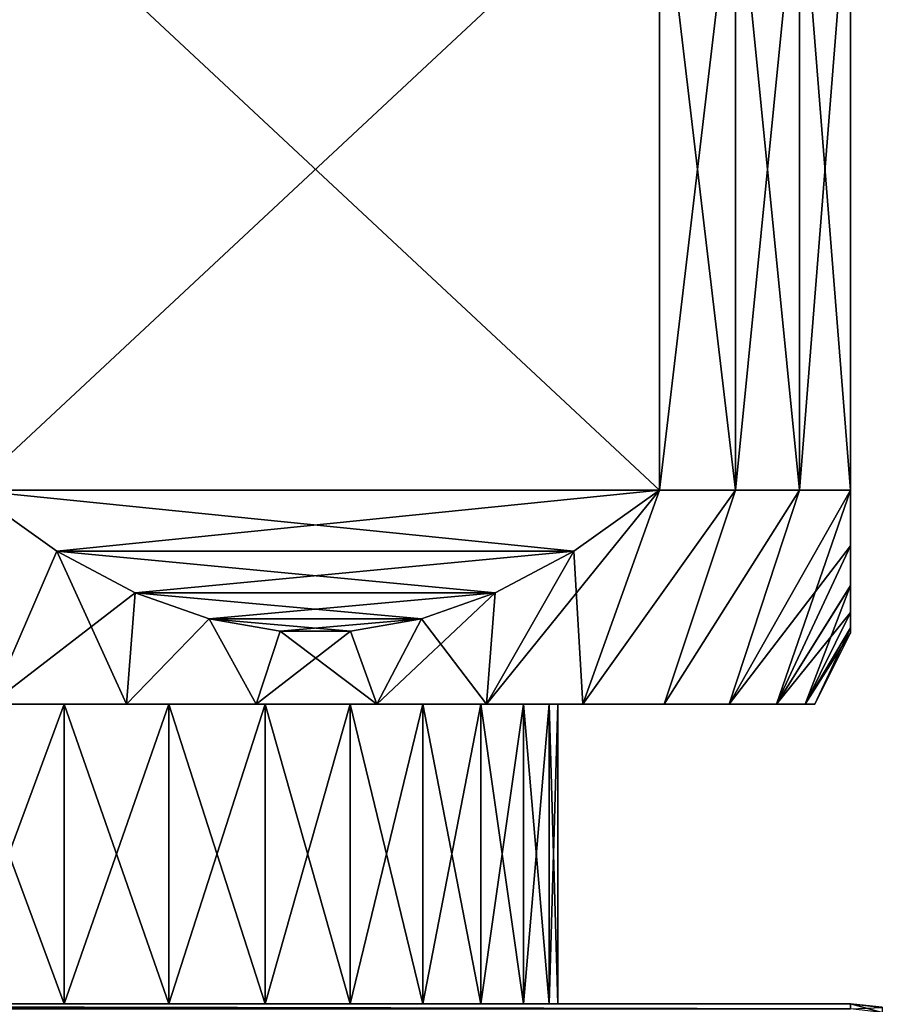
# Model space of a CAD drawing. Header units: metres. Extents: x -105 to 105, y -71 to 59.
# Tile 113 of 117: x 78 to 90, y 18 to 32. Entities that reach past the tile are written whole.
import ezdxf

# ---------------------------------------------------------------- set-up
doc = ezdxf.new("R2010")
doc.units = ezdxf.units.M
doc.layers.add('solid_WAMAS_150_SW0001', color=7, linetype='CONTINUOUS')

msp = doc.modelspace()

# ---------------------------------------------------------------- linework, layer by layer
at = {"layer": 'solid_WAMAS_150_SW0001'}
for points in [[(87.321823, 34.450001, 10.206499), (77.678177, 25.450001, 15.774263), (87.321823, 25.450001, 10.206499)], [(77.678177, 34.450001, 15.774263), (77.678177, 25.450001, 15.774263), (87.321823, 34.450001, 10.206499)], [(77.678177, 34.450001, -15.774263), (87.321823, 25.450001, -10.206499), (77.678177, 25.450001, -15.774263)], [(87.321823, 34.450001, -10.206499), (87.321823, 25.450001, -10.206499), (77.678177, 34.450001, -15.774263)], [(87.321823, 34.450001, 10.206499), (87.321823, 25.450001, 10.206499), (88.386383, 25.450001, 8.763829)], [(88.386383, 34.450001, 8.763829), (87.321823, 34.450001, 10.206499), (88.386383, 25.450001, 8.763829)], [(88.386383, 34.450001, -8.763829), (88.386383, 25.450001, -8.763829), (87.321823, 25.450001, -10.206499)], [(88.386383, 34.450001, -8.763829), (87.321823, 25.450001, -10.206499), (87.321823, 34.450001, -10.206499)], [(88.386383, 34.450001, 8.763829), (88.386383, 25.450001, 8.763829), (89.28289, 25.450001, 7.211034)], [(89.28289, 34.450001, 7.211034), (88.386383, 34.450001, 8.763829), (89.28289, 25.450001, 7.211034)], [(89.28289, 34.450001, -7.211034), (89.28289, 25.450001, -7.211034), (88.386383, 25.450001, -8.763829)], [(89.28289, 34.450001, -7.211034), (88.386383, 25.450001, -8.763829), (88.386383, 34.450001, -8.763829)], [(89.28289, 34.450001, 7.211034), (89.28289, 25.450001, 7.211034), (90, 25.450001, 5.567764)], [(89.28289, 34.450001, 7.211034), (90, 25.450001, 5.567764), (90, 34.450001, 5.567764)], [(90, 34.450001, -5.567764), (90, 25.450001, -5.567764), (89.28289, 25.450001, -7.211034)], [(89.28289, 34.450001, -7.211034), (90, 34.450001, -5.567764), (89.28289, 25.450001, -7.211034)], [(90, 34.450001, -5.567764), (90, 34.450001, 5.567764), (90, 25.450001, 5.567764)], [(90, 34.450001, -5.567764), (90, 25.450001, 5.567764), (90, 25.450001, -5.567764)], [(77.678177, 25.450001, -15.774263), (78.878502, 24.593977, -15.081252), (77.95015, 22.450001, -14.196712)], [(78.87851, 24.593975, 15.081249), (77.678177, 25.450001, 15.774263), (77.95015, 22.450001, 14.196712)], [(87.321823, 25.450001, 10.206499), (77.678177, 25.450001, 15.774263), (78.87851, 24.593975, 15.081249)], [(77.678177, 25.450001, -15.774263), (87.321823, 25.450001, -10.206499), (86.12149, 24.593975, -10.899512)], [(77.678177, 25.450001, -15.774263), (86.12149, 24.593975, -10.899512), (78.878502, 24.593977, -15.081252)], [(87.321823, 25.450001, 10.206499), (78.87851, 24.593975, 15.081249), (86.121498, 24.593977, 10.899509)], [(87.321823, 25.450001, -10.206499), (86.247833, 22.450001, -9.150748), (84.897079, 22.450001, -10.597063)], [(86.12149, 24.593975, -10.899512), (87.321823, 25.450001, -10.206499), (84.897079, 22.450001, -10.597063)], [(87.321823, 25.450001, 10.206499), (86.121498, 24.593977, 10.899509), (86.247833, 22.450001, 9.150748)], [(88.386383, 25.450001, -8.763829), (87.389069, 22.450001, -7.533991), (86.247833, 22.450001, -9.150748)], [(87.321823, 25.450001, -10.206499), (88.386383, 25.450001, -8.763829), (86.247833, 22.450001, -9.150748)], [(88.386383, 25.450001, 8.763829), (86.247833, 22.450001, 9.150748), (87.389069, 22.450001, 7.533991)], [(88.386383, 25.450001, 8.763829), (87.321823, 25.450001, 10.206499), (86.247833, 22.450001, 9.150748)], [(89.28289, 25.450001, -7.211034), (88.299545, 22.450001, -5.776861), (87.389069, 22.450001, -7.533991)], [(88.386383, 25.450001, -8.763829), (89.28289, 25.450001, -7.211034), (87.389069, 22.450001, -7.533991)], [(89.28289, 25.450001, 7.211034), (87.389069, 22.450001, 7.533991), (88.299545, 22.450001, 5.776861)], [(89.28289, 25.450001, 7.211034), (88.386383, 25.450001, 8.763829), (87.389069, 22.450001, 7.533991)], [(89.28289, 25.450001, -7.211034), (90, 25.450001, -5.567764), (88.299545, 22.450001, -5.776861)], [(90, 24.667282, -4.316241), (88.299545, 22.450001, -5.776861), (90, 25.450001, -5.567764)], [(90, 25.450001, 5.567764), (88.299545, 22.450001, 5.776861), (88.962303, 22.450001, 3.912051)], [(90, 25.450001, 5.567764), (89.28289, 25.450001, 7.211034), (88.299545, 22.450001, 5.776861)], [(90, 24.669369, 4.320009), (90, 25.450001, 5.567764), (88.962303, 22.450001, 3.912051)], [(90, 25.450001, -5.567764), (90, 25.450001, 5.567764), (90, 24.669369, 4.320009)], [(90, 24.667282, -4.316241), (90, 25.450001, -5.567764), (90, 24.669369, 4.320009)], [(78.878502, 24.593977, -15.081252), (79.978249, 24.010044, -14.446314), (77.95015, 22.450001, -14.196712)], [(78.87851, 24.593975, 15.081249), (77.95015, 22.450001, 14.196712), (79.855721, 22.450001, 13.662795)], [(78.878502, 24.593977, -15.081252), (86.12149, 24.593975, -10.899512), (85.021751, 24.010044, -11.534449)], [(78.878502, 24.593977, -15.081252), (85.021751, 24.010044, -11.534449), (79.978249, 24.010044, -14.446314)], [(86.121498, 24.593977, 10.899509), (78.87851, 24.593975, 15.081249), (79.978249, 24.010044, 14.446314)], [(79.978249, 24.010044, 14.446314), (78.87851, 24.593975, 15.081249), (79.855721, 22.450001, 13.662795)], [(86.121498, 24.593977, 10.899509), (79.978249, 24.010044, 14.446314), (85.021751, 24.010044, 11.534449)], [(86.121498, 24.593977, 10.899509), (84.897079, 22.450001, 10.597063), (86.247833, 22.450001, 9.150748)], [(86.121498, 24.593977, 10.899509), (85.021751, 24.010044, 11.534449), (84.897079, 22.450001, 10.597063)], [(85.021751, 24.010044, -11.534449), (86.12149, 24.593975, -10.899512), (84.897079, 22.450001, -10.597063)], [(90, 24.667282, -4.316241), (88.962303, 22.450001, -3.912051), (88.299545, 22.450001, -5.776861)], [(90, 24.110891, 3.165866), (90, 24.669369, 4.320009), (88.962303, 22.450001, 3.912051)], [(90, 24.667282, -4.316241), (90, 24.108868, -3.160959), (88.962303, 22.450001, -3.912051)], [(90, 24.667282, -4.316241), (90, 24.669369, 4.320009), (90, 24.110891, 3.165866)], [(90, 24.667282, -4.316241), (90, 24.110891, 3.165866), (90, 24.108868, -3.160959)], [(90, 24.110891, 3.165866), (88.962303, 22.450001, 3.912051), (89.364952, 22.450001, 1.974346)], [(90, 24.108868, -3.160959), (90, 23.734974, -2.072417), (88.962303, 22.450001, -3.912051)], [(90, 23.736134, 2.076649), (90, 24.110891, 3.165866), (89.364952, 22.450001, 1.974346)], [(90, 24.108868, -3.160959), (90, 24.110891, 3.165866), (90, 23.736134, 2.076649)], [(90, 24.108868, -3.160959), (90, 23.736134, 2.076649), (90, 23.734974, -2.072417)], [(79.978249, 24.010044, -14.446314), (79.855721, 22.450001, -13.662795), (77.95015, 22.450001, -14.196712)], [(79.978249, 24.010044, -14.446314), (81.012009, 23.64616, -13.849471), (79.855721, 22.450001, -13.662795)], [(81.012009, 23.646162, 13.849474), (79.978249, 24.010044, 14.446314), (79.855721, 22.450001, 13.662795)], [(85.021751, 24.010044, 11.534449), (79.978249, 24.010044, 14.446314), (81.012009, 23.646162, 13.849474)], [(79.978249, 24.010044, -14.446314), (85.021751, 24.010044, -11.534449), (83.987991, 23.646162, -12.131289)], [(79.978249, 24.010044, -14.446314), (83.987991, 23.646162, -12.131289), (81.012009, 23.64616, -13.849471)], [(85.021751, 24.010044, 11.534449), (81.012009, 23.646162, 13.849474), (83.987991, 23.64616, 12.13129)], [(85.021751, 24.010044, -11.534449), (84.897079, 22.450001, -10.597063), (83.361862, 22.450001, -11.846061)], [(83.987991, 23.646162, -12.131289), (85.021751, 24.010044, -11.534449), (83.361862, 22.450001, -11.846061)], [(85.021751, 24.010044, 11.534449), (83.987991, 23.64616, 12.13129), (84.897079, 22.450001, 10.597063)], [(81.012009, 23.646162, 13.849474), (79.855721, 22.450001, 13.662795), (81.67086, 22.450001, 12.874376)], [(81.012009, 23.64616, -13.849471), (81.67086, 22.450001, -12.874376), (79.855721, 22.450001, -13.662795)], [(82.008034, 23.471506, 13.274419), (81.012009, 23.646162, 13.849474), (81.67086, 22.450001, 12.874376)], [(83.987991, 23.64616, 12.13129), (81.012009, 23.646162, 13.849474), (82.008034, 23.471506, 13.274419)], [(81.012009, 23.64616, -13.849471), (83.987991, 23.646162, -12.131289), (82.991966, 23.471506, -12.706343)], [(81.012009, 23.64616, -13.849471), (82.008041, 23.471506, -13.274415), (81.67086, 22.450001, -12.874376)], [(81.012009, 23.64616, -13.849471), (82.991966, 23.471506, -12.706343), (82.008041, 23.471506, -13.274415)], [(83.987991, 23.64616, 12.13129), (82.008034, 23.471506, 13.274419), (82.991959, 23.471506, 12.706347)], [(83.987991, 23.64616, 12.13129), (82.991959, 23.471506, 12.706347), (83.361862, 22.450001, 11.846061)], [(82.991966, 23.471506, -12.706343), (83.987991, 23.646162, -12.131289), (83.361862, 22.450001, -11.846061)], [(83.987991, 23.64616, 12.13129), (83.361862, 22.450001, 11.846061), (84.897079, 22.450001, 10.597063)], [(90, 23.734974, -2.072417), (89.364952, 22.450001, -1.974346), (88.962303, 22.450001, -3.912051)], [(90, 23.52043, 1.028423), (90, 23.736134, 2.076649), (89.364952, 22.450001, 1.974346)], [(90, 23.734974, -2.072417), (90, 23.520102, -1.026024), (89.364952, 22.450001, -1.974346)], [(90, 23.734974, -2.072417), (90, 23.736134, 2.076649), (90, 23.52043, 1.028423)], [(90, 23.734974, -2.072417), (90, 23.52043, 1.028423), (90, 23.520102, -1.026024)], [(82.991966, 23.471506, -12.706343), (83.361862, 22.450001, -11.846061), (81.67086, 22.450001, -12.874376)], [(82.008041, 23.471506, -13.274415), (82.991966, 23.471506, -12.706343), (81.67086, 22.450001, -12.874376)], [(82.008034, 23.471506, 13.274419), (81.67086, 22.450001, 12.874376), (83.361862, 22.450001, 11.846061)], [(82.991959, 23.471506, 12.706347), (82.008034, 23.471506, 13.274419), (83.361862, 22.450001, 11.846061)], [(90, 23.52043, 1.028423), (89.364952, 22.450001, 1.974346), (89.5, 22.450001)], [(90, 23.520102, -1.026024), (90, 23.450001), (89.364952, 22.450001, -1.974346)], [(90, 23.52043, 1.028423), (89.5, 22.450001), (90, 23.450001)], [(90, 23.520102, -1.026024), (90, 23.52043, 1.028423), (90, 23.450001)], [(90, 23.450001), (89.5, 22.450001), (89.364952, 22.450001, -1.974346)], [(83.361862, 22.450001, 11.846061), (65.102921, 22.450001, 10.597063), (74.185432, 22.450001, 10.86952)], [(83.361862, 22.450001, 11.846061), (66.638138, 22.450001, 11.846061), (65.102921, 22.450001, 10.597063)], [(66.638138, 22.450001, -11.846061), (84.897079, 22.450001, -10.597063), (75.814568, 22.450001, -10.86952)], [(66.638138, 22.450001, -11.846061), (83.361862, 22.450001, -11.846061), (84.897079, 22.450001, -10.597063)], [(66.638138, 22.450001, -11.846061), (68.32914, 22.450001, -12.874376), (83.361862, 22.450001, -11.846061)], [(81.67086, 22.450001, 12.874376), (68.32914, 22.450001, 12.874376), (66.638138, 22.450001, 11.846061)], [(83.361862, 22.450001, 11.846061), (81.67086, 22.450001, 12.874376), (66.638138, 22.450001, 11.846061)], [(68.32914, 22.450001, -12.874376), (81.67086, 22.450001, -12.874376), (83.361862, 22.450001, -11.846061)], [(68.32914, 22.450001, -12.874376), (70.144279, 22.450001, -13.662795), (81.67086, 22.450001, -12.874376)], [(79.855721, 22.450001, 13.662795), (70.144279, 22.450001, 13.662795), (68.32914, 22.450001, 12.874376)], [(81.67086, 22.450001, 12.874376), (79.855721, 22.450001, 13.662795), (68.32914, 22.450001, 12.874376)], [(70.144279, 22.450001, -13.662795), (79.855721, 22.450001, -13.662795), (81.67086, 22.450001, -12.874376)], [(70.144279, 22.450001, -13.662795), (72.04985, 22.450001, -14.196712), (79.855721, 22.450001, -13.662795)], [(79.855721, 22.450001, 13.662795), (77.95015, 22.450001, 14.196712), (70.144279, 22.450001, 13.662795)], [(72.04985, 22.450001, -14.196712), (77.95015, 22.450001, -14.196712), (79.855721, 22.450001, -13.662795)], [(83.361862, 22.450001, 11.846061), (74.185432, 22.450001, 10.86952), (75.814568, 22.450001, 10.86952)], [(83.361862, 22.450001, 11.846061), (75.814568, 22.450001, 10.86952), (77.425468, 22.450001, 10.626717)], [(84.897079, 22.450001, -10.597063), (77.425468, 22.450001, -10.626717), (75.814568, 22.450001, -10.86952)], [(78.982224, 22.450001, -10.146522), (78.982224, 18.25, -10.146522), (77.425468, 18.25, -10.626717)], [(77.425468, 22.450001, -10.626717), (78.982224, 22.450001, -10.146522), (77.425468, 18.25, -10.626717)], [(77.425468, 22.450001, 10.626717), (77.425468, 18.25, 10.626717), (78.982224, 18.25, 10.146522)], [(78.982224, 22.450001, 10.146522), (77.425468, 22.450001, 10.626717), (78.982224, 18.25, 10.146522)], [(84.897079, 22.450001, 10.597063), (77.425468, 22.450001, 10.626717), (78.982224, 22.450001, 10.146522)], [(84.897079, 22.450001, 10.597063), (83.361862, 22.450001, 11.846061), (77.425468, 22.450001, 10.626717)], [(84.897079, 22.450001, -10.597063), (78.982224, 22.450001, -10.146522), (77.425468, 22.450001, -10.626717)], [(80.449997, 22.450001, -9.439677), (80.449997, 18.25, -9.439677), (78.982224, 18.25, -10.146522)], [(78.982224, 22.450001, -10.146522), (80.449997, 22.450001, -9.439677), (78.982224, 18.25, -10.146522)], [(78.982224, 22.450001, 10.146522), (78.982224, 18.25, 10.146522), (80.449997, 18.25, 9.439677)], [(80.449997, 22.450001, 9.439677), (78.982224, 22.450001, 10.146522), (80.449997, 18.25, 9.439677)], [(84.897079, 22.450001, 10.597063), (78.982224, 22.450001, 10.146522), (80.449997, 22.450001, 9.439677)], [(86.247833, 22.450001, -9.150748), (80.449997, 22.450001, -9.439677), (78.982224, 22.450001, -10.146522)], [(84.897079, 22.450001, -10.597063), (86.247833, 22.450001, -9.150748), (78.982224, 22.450001, -10.146522)], [(81.796036, 22.450001, -8.521966), (81.796036, 18.25, -8.521966), (80.449997, 18.25, -9.439677)], [(80.449997, 22.450001, -9.439677), (81.796036, 22.450001, -8.521966), (80.449997, 18.25, -9.439677)], [(80.449997, 22.450001, 9.439677), (80.449997, 18.25, 9.439677), (81.796036, 18.25, 8.521966)], [(81.796036, 22.450001, 8.521966), (80.449997, 22.450001, 9.439677), (81.796036, 18.25, 8.521966)], [(86.247833, 22.450001, 9.150748), (80.449997, 22.450001, 9.439677), (81.796036, 22.450001, 8.521966)], [(86.247833, 22.450001, 9.150748), (84.897079, 22.450001, 10.597063), (80.449997, 22.450001, 9.439677)], [(86.247833, 22.450001, -9.150748), (81.796036, 22.450001, -8.521966), (80.449997, 22.450001, -9.439677)], [(82.990273, 22.450001, -7.413873), (82.990273, 18.25, -7.413873), (81.796036, 18.25, -8.521966)], [(81.796036, 22.450001, -8.521966), (82.990273, 22.450001, -7.413873), (81.796036, 18.25, -8.521966)], [(81.796036, 22.450001, 8.521966), (81.796036, 18.25, 8.521966), (82.990273, 18.25, 7.413873)], [(82.990273, 22.450001, 7.413873), (81.796036, 22.450001, 8.521966), (82.990273, 18.25, 7.413873)], [(87.389069, 22.450001, 7.533991), (81.796036, 22.450001, 8.521966), (82.990273, 22.450001, 7.413873)], [(87.389069, 22.450001, 7.533991), (86.247833, 22.450001, 9.150748), (81.796036, 22.450001, 8.521966)], [(87.389069, 22.450001, -7.533991), (82.990273, 22.450001, -7.413873), (81.796036, 22.450001, -8.521966)], [(86.247833, 22.450001, -9.150748), (87.389069, 22.450001, -7.533991), (81.796036, 22.450001, -8.521966)], [(84.005997, 22.450001, -6.140199), (84.005997, 18.25, -6.140199), (82.990273, 18.25, -7.413873)], [(82.990273, 22.450001, -7.413873), (84.005997, 22.450001, -6.140199), (82.990273, 18.25, -7.413873)], [(82.990273, 22.450001, 7.413873), (82.990273, 18.25, 7.413873), (84.005997, 18.25, 6.140199)], [(84.005997, 22.450001, 6.140199), (82.990273, 22.450001, 7.413873), (84.005997, 18.25, 6.140199)], [(87.389069, 22.450001, 7.533991), (82.990273, 22.450001, 7.413873), (84.005997, 22.450001, 6.140199)], [(88.299545, 22.450001, -5.776861), (84.005997, 22.450001, -6.140199), (82.990273, 22.450001, -7.413873)], [(87.389069, 22.450001, -7.533991), (88.299545, 22.450001, -5.776861), (82.990273, 22.450001, -7.413873)], [(84.820564, 22.450001, -4.729321), (84.820564, 18.25, -4.729321), (84.005997, 18.25, -6.140199)], [(84.005997, 22.450001, -6.140199), (84.820564, 22.450001, -4.729321), (84.005997, 18.25, -6.140199)], [(84.005997, 22.450001, 6.140199), (84.005997, 18.25, 6.140199), (84.820564, 18.25, 4.729321)], [(84.820564, 22.450001, 4.729321), (84.005997, 22.450001, 6.140199), (84.820564, 18.25, 4.729321)], [(88.299545, 22.450001, 5.776861), (84.005997, 22.450001, 6.140199), (84.820564, 22.450001, 4.729321)], [(88.299545, 22.450001, 5.776861), (87.389069, 22.450001, 7.533991), (84.005997, 22.450001, 6.140199)], [(88.299545, 22.450001, -5.776861), (84.820564, 22.450001, -4.729321), (84.005997, 22.450001, -6.140199)], [(85.415741, 22.450001, -3.212844), (85.415741, 18.25, -3.212844), (84.820564, 18.25, -4.729321)], [(84.820564, 22.450001, -4.729321), (85.415741, 22.450001, -3.212844), (84.820564, 18.25, -4.729321)], [(84.820564, 22.450001, 4.729321), (84.820564, 18.25, 4.729321), (85.415741, 18.25, 3.212844)], [(85.415741, 22.450001, 3.212844), (84.820564, 22.450001, 4.729321), (85.415741, 18.25, 3.212844)], [(88.962303, 22.450001, 3.912051), (84.820564, 22.450001, 4.729321), (85.415741, 22.450001, 3.212844)], [(88.962303, 22.450001, 3.912051), (88.299545, 22.450001, 5.776861), (84.820564, 22.450001, 4.729321)], [(88.962303, 22.450001, -3.912051), (85.415741, 22.450001, -3.212844), (84.820564, 22.450001, -4.729321)], [(88.299545, 22.450001, -5.776861), (88.962303, 22.450001, -3.912051), (84.820564, 22.450001, -4.729321)], [(85.778259, 22.450001, -1.624555), (85.778259, 18.25, -1.624555), (85.415741, 18.25, -3.212844)], [(85.415741, 22.450001, -3.212844), (85.778259, 22.450001, -1.624555), (85.415741, 18.25, -3.212844)], [(85.415741, 22.450001, 3.212844), (85.415741, 18.25, 3.212844), (85.778259, 18.25, 1.624555)], [(85.778259, 22.450001, 1.624555), (85.415741, 22.450001, 3.212844), (85.778259, 18.25, 1.624555)], [(89.364952, 22.450001, 1.974346), (85.415741, 22.450001, 3.212844), (85.778259, 22.450001, 1.624555)], [(89.364952, 22.450001, 1.974346), (88.962303, 22.450001, 3.912051), (85.415741, 22.450001, 3.212844)], [(89.364952, 22.450001, -1.974346), (85.778259, 22.450001, -1.624555), (85.415741, 22.450001, -3.212844)], [(88.962303, 22.450001, -3.912051), (89.364952, 22.450001, -1.974346), (85.415741, 22.450001, -3.212844)], [(85.900002, 22.450001), (85.900002, 18.25), (85.778259, 18.25, -1.624555)], [(85.778259, 22.450001, 1.624555), (85.778259, 18.25, 1.624555), (85.900002, 18.25)], [(85.900002, 22.450001), (85.778259, 22.450001, 1.624555), (85.900002, 18.25)], [(85.778259, 22.450001, -1.624555), (85.900002, 22.450001), (85.778259, 18.25, -1.624555)], [(89.364952, 22.450001, 1.974346), (85.778259, 22.450001, 1.624555), (85.900002, 22.450001)], [(89.5, 22.450001), (85.900002, 22.450001), (85.778259, 22.450001, -1.624555)], [(89.364952, 22.450001, -1.974346), (89.5, 22.450001), (85.778259, 22.450001, -1.624555)], [(89.364952, 22.450001, 1.974346), (85.900002, 22.450001), (89.5, 22.450001)], [(-75.814568, 18.25, 10.86952), (-90, 18.25, 12.05), (90, 18.25, 12.05)], [(-90, 18.178596, 12.866146), (90, 18.25, 12.05), (-90, 18.25, 12.05)], [(90, 18.178596, 12.866146), (90, 18.25, 12.05), (-90, 18.178596, 12.866146)], [(-74.185432, 18.25, 10.86952), (-75.814568, 18.25, 10.86952), (90, 18.25, 12.05)], [(-72.574532, 18.25, 10.626717), (-74.185432, 18.25, 10.86952), (90, 18.25, 12.05)], [(-71.017776, 18.25, 10.146522), (-72.574532, 18.25, 10.626717), (90, 18.25, 12.05)], [(-69.550003, 18.25, 9.439677), (-71.017776, 18.25, 10.146522), (90, 18.25, 12.05)], [(-68.203964, 18.25, 8.521966), (-69.550003, 18.25, 9.439677), (90, 18.25, 12.05)], [(-67.009727, 18.25, 7.413873), (-68.203964, 18.25, 8.521966), (90, 18.25, 12.05)], [(-65.994003, 18.25, 6.140199), (-67.009727, 18.25, 7.413873), (90, 18.25, 12.05)], [(-65.179436, 18.25, 4.729321), (-65.994003, 18.25, 6.140199), (90, 18.25, 12.05)], [(-64.584259, 18.25, 3.212844), (-65.179436, 18.25, 4.729321), (90, 18.25, 12.05)], [(-64.221741, 18.25, 1.624555), (-64.584259, 18.25, 3.212844), (90, 18.25, 12.05)], [(74.185432, 18.25, 10.86952), (-64.221741, 18.25, 1.624555), (90, 18.25, 12.05)], [(90, 18.178659, -12.865795), (25.726921, 18.25, -12.050113), (57.784313, 18.25, -12.050066)], [(25.726921, 18.234947, -12.425961), (25.726921, 18.25, -12.050113), (90, 18.178659, -12.865795)], [(75.814568, 18.25, -10.86952), (90, 18.25, -12.050002), (57.784313, 18.25, -12.050066)], [(90, 18.178659, -12.865795), (57.784313, 18.25, -12.050066), (90, 18.25, -12.050002)], [(75.814568, 18.25, 10.86952), (74.185432, 18.25, 10.86952), (90, 18.25, 12.05)], [(75.814568, 18.25, -10.86952), (77.425468, 18.25, -10.626717), (90, 18.25, -12.050002)], [(77.425468, 18.25, 10.626717), (75.814568, 18.25, 10.86952), (90, 18.25, 12.05)], [(77.425468, 18.25, -10.626717), (78.982224, 18.25, -10.146522), (90, 18.25, -12.050002)], [(78.982224, 18.25, 10.146522), (77.425468, 18.25, 10.626717), (90, 18.25, 12.05)], [(78.982224, 18.25, -10.146522), (80.449997, 18.25, -9.439677), (90, 18.25, -12.050002)], [(80.449997, 18.25, 9.439677), (78.982224, 18.25, 10.146522), (90, 18.25, 12.05)], [(80.449997, 18.25, -9.439677), (81.796036, 18.25, -8.521966), (90, 18.25, -12.050002)], [(81.796036, 18.25, 8.521966), (80.449997, 18.25, 9.439677), (90, 18.25, 12.05)], [(81.796036, 18.25, -8.521966), (82.990273, 18.25, -7.413873), (90, 18.25, -12.050002)], [(82.990273, 18.25, 7.413873), (81.796036, 18.25, 8.521966), (90, 18.25, 12.05)], [(82.990273, 18.25, -7.413873), (84.005997, 18.25, -6.140199), (90, 18.25, -12.050002)], [(84.005997, 18.25, 6.140199), (82.990273, 18.25, 7.413873), (90, 18.25, 12.05)], [(84.005997, 18.25, -6.140199), (84.820564, 18.25, -4.729321), (90, 18.25, -12.050002)], [(84.820564, 18.25, 4.729321), (84.005997, 18.25, 6.140199), (90, 18.25, 12.05)], [(84.820564, 18.25, -4.729321), (85.415741, 18.25, -3.212844), (90, 18.25, -12.050002)], [(85.415741, 18.25, 3.212844), (84.820564, 18.25, 4.729321), (90, 18.25, 12.05)], [(85.415741, 18.25, -3.212844), (90, 18.25, 12.05), (90, 18.25, -12.050002)], [(85.415741, 18.25, -3.212844), (85.778259, 18.25, -1.624555), (90, 18.25, 12.05)], [(85.778259, 18.25, 1.624555), (85.415741, 18.25, 3.212844), (90, 18.25, 12.05)], [(85.778259, 18.25, -1.624555), (85.900002, 18.25), (90, 18.25, 12.05)], [(85.778259, 18.25, 1.624555), (90, 18.25, 12.05), (85.900002, 18.25)], [(90.445045, 18.199856, 12.05), (90, 18.25, -12.050002), (90, 18.25, 12.05)], [(90.442856, 18.129639, -12.857541), (90, 18.178659, -12.865795), (90, 18.25, -12.050002)], [(90.442856, 18.200354, -12.050002), (90, 18.25, -12.050002), (90.445045, 18.199856, 12.05)], [(90.442856, 18.129639, -12.857541), (90, 18.25, -12.050002), (90.442856, 18.200354, -12.050002)], [(90, 18.178596, 12.866146), (90.445045, 18.199856, 12.05), (90, 18.25, 12.05)]]:
    msp.add_3dface(points, dxfattribs=at)

doc.saveas('drawing.dxf')
